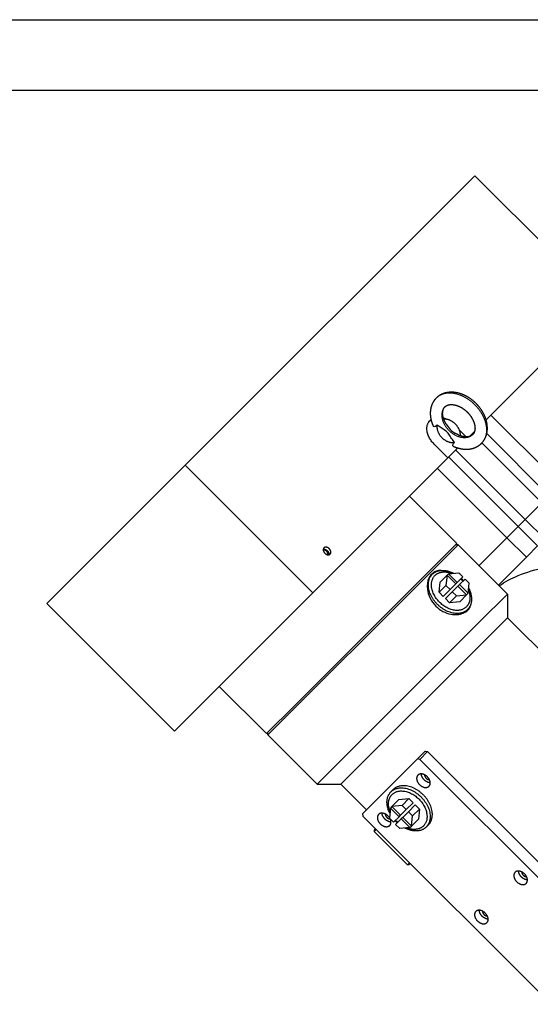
# Model space of a CAD drawing. Extents: x 12273 to 13958, y -1141 to 57.
# Tile 22 of 23: x 13581 to 13711, y -194 to 57. Entities that reach past the tile are written whole.
import ezdxf

# ---------------------------------------------------------------- set-up
doc = ezdxf.new("R2010")
doc.units = 0
doc.header["$LTSCALE"] = 25.4
doc.linetypes.add('DASHEDBIDOT', pattern=[12.4, 3, -3, 0.2, -3, 0.2, -3])
doc.layers.get('0').update_dxf_attribs({"linetype": 'CONTINUOUS'})
doc.layers.add('Layer0000', color=7, linetype='CONTINUOUS', lineweight=25)

# ---------------------------------------------------------------- blocks, each defined once
blk = doc.blocks.new('ata-Border-A1-002')
at = {"color": 253, "ltscale": 0.5}
blk.add_line((0, 594), (841, 594), dxfattribs=at)
blk.add_line((7, 585), (834, 585))

msp = doc.modelspace()

# ---------------------------------------------------------------- linework, layer by layer
at = {"layer": 'Layer0000', "color": 7, "linetype": 'Continuous', "lineweight": 25}
for p, q in [((13622.9274318, -56.1815907), (13696.6774318, 17.5684093)), ((13696.6774318, 17.5684093), (13729.2043437, -14.9585026)), ((13729.2043437, -14.9585026), (13699.5428061, -44.6200402)), ((13700.7516214, -43.4112249), (13718.429291, -61.0888944)), ((13692.7569452, -47.2611041), (13694.4645586, -48.9687175)), ((13696.6064738, -47.5563725), (13695.3022146, -48.8606318)), ((13693.2775418, -48.7817007), (13692.9904179, -48.4945768)), ((13699.710051, -48.134144), (13715.5470462, -63.9711392)), ((13689.8293437, -54.3335026), (13686.2938098, -50.7979687)), ((13689.8293437, -54.3335026), (13692.3658814, -51.796965)), ((13689.8293437, -54.3335026), (13655.4543437, -88.7085026)), ((13707.7169803, -71.8012051), (13690.0393108, -54.1235356)), ((13587.6774318, -91.4315907), (13622.9274318, -56.1815907)), ((13655.4543437, -88.7085026), (13622.9274318, -56.1815907)), ((13704.8347355, -74.6834499), (13687.157066, -57.0057803)), ((13692.0685663, -76.1359106), (13680.047751, -64.1150954)), ((13713.7570132, -65.7611721), (13709.5070132, -70.0111721)), ((13709.5070132, -70.0111721), (13707.7169803, -71.8012051)), ((13707.7169803, -71.8012051), (13704.8347355, -74.6834499)), ((13707.7169803, -71.8012051), (13712.6667278, -76.7509526)), ((13704.8347355, -74.6834499), (13697.7254205, -81.7927649)), ((13704.8347355, -74.6834499), (13709.784483, -79.6331973)), ((13692.0685663, -76.1359106), (13650.725159, -117.4793179)), ((13692.4221196, -76.489464), (13685.3287124, -83.5828713)), ((13692.4221196, -76.489464), (13691.7150129, -76.489464)), ((13704.973265, -89.0406094), (13692.4221196, -76.489464)), ((13712.6667278, -76.7509526), (13709.784483, -79.6331973)), ((13709.784483, -79.6331973), (13702.675168, -86.7425124)), ((13685.3287124, -83.5828713), (13643.9853051, -124.9262785)), ((13685.2883318, -84.5424907), (13685.8398949, -83.9909276)), ((13687.8381453, -85.9923042), (13689.5881453, -84.2423042)), ((13689.5881453, -84.2423042), (13689.3266529, -86.8308118)), ((13689.9881453, -83.8423042), (13689.5881453, -84.2423042)), ((13689.5881453, -84.2423042), (13691.7956171, -86.449776)), ((13689.9881453, -83.8423042), (13692.5766529, -83.5808118)), ((13692.1956171, -86.049776), (13689.9881453, -83.8423042)), ((13692.1956171, -86.049776), (13693.6206171, -84.624776)), ((13693.6206171, -84.624776), (13692.5766529, -83.5808118)), ((13692.7613026, -86.6154615), (13694.1863026, -85.1904615)), ((13695.2302668, -86.2344257), (13694.1863026, -85.1904615)), ((13687.5766529, -88.5808118), (13687.8381453, -85.9923042)), ((13689.3266529, -86.8308118), (13687.5766529, -88.5808118)), ((13689.3266529, -86.8308118), (13690.3706171, -87.874776)), ((13690.3706171, -87.874776), (13691.7956171, -86.449776)), ((13690.9363026, -88.4404615), (13692.3613026, -87.0154615)), ((13691.7956171, -86.449776), (13692.1956171, -86.049776)), ((13692.7613026, -86.6154615), (13692.3613026, -87.0154615)), ((13692.3613026, -87.0154615), (13694.5687744, -89.2229333)), ((13694.9687744, -88.8229333), (13692.7613026, -86.6154615)), ((13694.9687744, -88.8229333), (13695.2302668, -86.2344257)), ((13620.2043437, -123.9585026), (13655.4543437, -88.7085026)), ((13688.6206171, -89.624776), (13687.5766529, -88.5808118)), ((13690.3706171, -87.874776), (13688.6206171, -89.624776)), ((13689.1863026, -90.1904615), (13690.9363026, -88.4404615)), ((13690.2302668, -91.2344257), (13689.1863026, -90.1904615)), ((13690.2302668, -91.2344257), (13691.9802668, -89.4844257)), ((13690.9363026, -88.4404615), (13691.9802668, -89.4844257)), ((13691.9802668, -89.4844257), (13694.5687744, -89.2229333)), ((13694.5687744, -89.2229333), (13692.8187744, -90.9729333)), ((13694.5687744, -89.2229333), (13694.9687744, -88.8229333)), ((13704.973265, -89.0406094), (13697.8798578, -96.1340167)), ((13704.973265, -89.0406094), (13704.973265, -95.0510173)), ((13587.6774318, -91.4315907), (13620.2043437, -123.9585026)), ((13692.8187744, -90.9729333), (13690.2302668, -91.2344257)), ((13694.820151, -92.9711837), (13694.2685879, -93.5227468)), ((13698.7600616, -101.2642205), (13704.973265, -95.051017)), ((13845.3339611, -235.4117131), (13704.973265, -95.051017)), ((13697.8798578, -96.1340167), (13656.5364505, -137.4774239)), ((13662.5468581, -137.4774239), (13698.7600616, -101.2642205)), ((13643.6317517, -124.5727252), (13631.6109365, -112.5519099)), ((13650.725159, -117.4793179), (13643.6317517, -124.5727252)), ((13643.9853051, -124.9262785), (13643.9853051, -124.2191718)), ((13656.5364505, -137.4774239), (13643.9853051, -124.9262785)), ((13682.0507993, -131.0549582), (13684.0343001, -129.0714574)), ((13684.6543527, -129.1585116), (13682.6543527, -131.1585116)), ((13684.0343001, -129.0714574), (13684.0819799, -129.0237776)), ((13684.0507993, -129.0549582), (13684.6543527, -129.1585116)), ((13684.0819799, -129.0237776), (13684.1260758, -129.0678736)), ((13814.7620004, -259.2661593), (13684.6543527, -129.1585116)), ((13668.0507993, -145.0549582), (13682.0507993, -131.0549582)), ((13682.6543527, -131.1585116), (13682.0507993, -131.0549582)), ((13682.6543527, -131.1585116), (13812.7620004, -261.2661593)), ((13656.5364505, -137.4774239), (13662.5468584, -137.4774239)), ((13669.0875959, -144.0181616), (13662.5468581, -137.4774239)), ((13675.312409, -139.4196941), (13675.8639721, -138.868131)), ((13675.5637856, -143.1679445), (13677.3137856, -141.4179445)), ((13678.1522932, -142.9064521), (13675.5637856, -143.1679445)), ((13677.3137856, -141.4179445), (13679.9022932, -141.1564521)), ((13679.9022932, -141.1564521), (13678.1522932, -142.9064521)), ((13679.1962574, -143.9504163), (13678.1522932, -142.9064521)), ((13680.9462574, -142.2004163), (13679.1962574, -143.9504163)), ((13679.7619429, -144.5161018), (13681.5119429, -142.7661018)), ((13679.9022932, -141.1564521), (13680.9462574, -142.2004163)), ((13681.5119429, -142.7661018), (13682.5559071, -143.810066)), ((13668.0507993, -145.0549582), (13668.1543527, -145.6585116)), ((13675.1637856, -143.5679445), (13674.9022932, -146.1564521)), ((13675.5637856, -143.1679445), (13675.1637856, -143.5679445)), ((13675.1637856, -143.5679445), (13677.3712574, -145.7754163)), ((13677.7712574, -145.3754163), (13675.5637856, -143.1679445)), ((13677.3712574, -145.7754163), (13677.7712574, -145.3754163)), ((13679.1962574, -143.9504163), (13677.7712574, -145.3754163)), ((13679.7619429, -144.5161018), (13678.3369429, -145.9411018)), ((13680.8059071, -145.560066), (13679.7619429, -144.5161018)), ((13680.8059071, -145.560066), (13682.5559071, -143.810066)), ((13682.5559071, -143.810066), (13682.2944147, -146.3985736)), ((13798.2620004, -275.7661593), (13668.1543527, -145.6585116)), ((13674.9022932, -146.1564521), (13675.9462574, -147.2004163)), ((13677.3712574, -145.7754163), (13675.9462574, -147.2004163)), ((13677.9369429, -146.3411018), (13676.5119429, -147.7661018)), ((13676.5119429, -147.7661018), (13677.5559071, -148.810066)), ((13678.3369429, -145.9411018), (13677.9369429, -146.3411018)), ((13677.9369429, -146.3411018), (13680.1444147, -148.5485736)), ((13680.5444147, -148.1485736), (13678.3369429, -145.9411018)), ((13680.5444147, -148.1485736), (13680.8059071, -145.560066)), ((13682.2944147, -146.3985736), (13680.5444147, -148.1485736)), ((13684.8442282, -147.8483871), (13684.2926651, -148.3999502)), ((13671.3363332, -148.8404921), (13671.0131099, -149.1637154)), ((13671.5131099, -149.0172688), (13671.0131099, -149.5172688)), ((13671.0131099, -149.1637154), (13671.0131099, -149.5172688)), ((13679.4983913, -158.0025502), (13671.0131099, -149.5172688)), ((13680.1444147, -148.5485736), (13677.5559071, -148.810066)), ((13680.1444147, -148.5485736), (13680.5444147, -148.1485736)), ((13679.9983913, -157.5025502), (13679.4983913, -158.0025502)), ((13679.8519447, -158.0025502), (13679.4983913, -158.0025502)), ((13680.175168, -157.6793269), (13679.8519447, -158.0025502))]:
    msp.add_line(p, q, dxfattribs=at)
at = {"layer": 'Layer0000', "color": 251, "linetype": 'DASHEDBIDOT', "lineweight": 18}
for p, q in [((13696.2497168, -48.2538757), (13696.0793437, -48.0835026)), ((13709.5070132, -70.0111721), (13691.8293437, -52.3335026)), ((13713.7570132, -65.7611721), (13698.4812276, -50.4853865)), ((13709.5070132, -70.0111721), (13714.4567607, -74.9609196))]:
    msp.add_line(p, q, dxfattribs=at)
at = {"layer": 'Layer0000', "color": 7, "linetype": 'Continuous', "lineweight": 25}
for centre, radius, start, end in [((13686.6034795, -47.1371888), 2.6321154, 113.559886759, 126.821268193), ((13687.0327916, -46.5373563), 2.5098311, 127.396471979, 134.993449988), ((13687.0017945, -49.5848631), 5.6603758, 64.127993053, 72.905825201), ((13687.5401109, -86.7939405), 3.1842637, 135.00419034, 141.550377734), ((13687.5490168, -86.823267), 3.3622108, 117.30422646, 128.745078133), ((13687.7012041, -91.1098745), 8.0024033, 42.134877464, 47.865122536), ((13687.1586233, -91.6524554), 8.9751652, 42.44562857, 47.554371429), ((13691.9878142, -91.2620634), 3.3622078, 321.254554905, 332.695777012), ((13692.0171194, -91.2709475), 3.1842912, 308.439939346, 314.995791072), ((13672.6178673, -147.5614192), 2.785572, 34.302693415, 45.035796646), ((13682.9739368, -140.7384225), 8.9751652, 222.445628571, 227.554371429), ((13682.4313559, -141.2810033), 8.0024033, 222.134877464, 227.865122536)]:
    msp.add_arc(centre, radius, start, end, dxfattribs=at)
for points, degree, knots in [([(13696.9967797, -40.4485522), (13696.5370706, -39.9888768), (13695.5237295, -39.1933486), (13694.4136953, -38.5223127), (13693.2723349, -38.0281594), (13692.1578295, -37.7131199), (13691.0580079, -37.5693883), (13689.8886554, -37.5989217), (13688.8890228, -37.8351643), (13688.0912651, -38.1535737), (13687.2292027, -38.6906912), (13686.8326662, -39.0868251)], 2, [0, 0, 0, 0.1040273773, 0.2071067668, 0.3156857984, 0.4151669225, 0.5150032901, 0.6119555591, 0.7284402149, 0.8048502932, 0.891983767, 1, 1, 1]), ([(13686.8326662, -39.0868251), (13686.633663, -39.285857), (13686.183985, -39.8536864), (13685.7588073, -40.6479597), (13685.5015244, -41.4317737), (13685.3395045, -42.2886061), (13685.3164713, -43.3371334), (13685.4628384, -44.4256807), (13685.8022728, -45.6260944), (13686.0966325, -46.2658052)], 2, [0, 0, 0, 0.02719908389, 0.06988992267, 0.11353898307, 0.14804100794, 0.19503600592, 0.24372134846, 0.29241568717, 0.3510236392, 0.3510236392, 0.3510236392]), ([(13689.3786269, -45.7219749), (13689.0637934, -45.2218851), (13688.6713241, -44.2619876), (13688.4824993, -43.3975467), (13688.4718472, -42.6317957), (13688.6007616, -42.0420004), (13688.848618, -41.5235808), (13689.0600526, -41.3142115)], 2, [0.60070193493, 0.60070193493, 0.60070193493, 0.67324247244, 0.73741892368, 0.80224322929, 0.86591086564, 0.92263815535, 1, 1, 1]), ([(13689.0600526, -41.3142115), (13689.2002367, -41.1734453), (13689.5646823, -40.9466129), (13690.0698635, -40.7748828), (13690.7510054, -40.7112166), (13691.5661159, -40.807896), (13692.4657963, -41.0903445), (13693.3898957, -41.5605603), (13694.3292494, -42.2360892), (13694.7693933, -42.6759386)], 2, [0, 0, 0, 0.1029773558, 0.2112812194, 0.3337367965, 0.4601322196, 0.5892559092, 0.72048331, 0.8525292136, 1, 1, 1]), ([(13698.3585068, -50.6126657), (13698.7546407, -50.2161292), (13699.2917582, -49.3540668), (13699.6101676, -48.5563092), (13699.8464102, -47.5566765), (13699.8759436, -46.387324), (13699.732212, -45.2875024), (13699.4171725, -44.172997), (13698.9230193, -43.0316367), (13698.2519833, -41.9216024), (13697.4564551, -40.9082613), (13696.9967797, -40.4485522)], 2, [0, 0, 0, 0.108016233, 0.1951497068, 0.2715597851, 0.3880444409, 0.4849967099, 0.5848330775, 0.6843142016, 0.7928932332, 0.8959726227, 1, 1, 1]), ([(13694.7693933, -42.6759386), (13695.2092427, -43.1160825), (13695.8847716, -44.0554362), (13696.3549875, -44.9795357), (13696.6374359, -45.8792161), (13696.7341153, -46.6943265), (13696.6704491, -47.3754684), (13696.498719, -47.8806496), (13696.2718866, -48.2450953), (13696.1311204, -48.3852793)], 2, [0, 0, 0, 0.1474707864, 0.27951669, 0.4107440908, 0.5398677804, 0.6662632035, 0.7887187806, 0.8970226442, 1, 1, 1]), ([(13687.0686087, -45.9782838), (13686.9223342, -46.1115652), (13686.7770057, -46.220529), (13686.5173273, -46.3542156), (13686.274114, -46.4202508), (13686.129542, -46.3373553), (13686.096353, -46.2652035)], 3, [0, 0, 0, 0, 0.13358412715, 0.13358412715, 0.25216543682, 0.39114957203, 0.39114957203, 0.39114957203, 0.39114957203]), ([(13691.4670481, -50.3767232), (13691.3408278, -50.212049), (13691.2225933, -50.0459656), (13690.8880553, -49.5558939), (13690.6588388, -49.181363), (13690.1872219, -48.4467687), (13689.9385073, -48.0892097), (13689.3561223, -47.5068246), (13688.9985632, -47.25811), (13688.2639689, -46.7864931), (13687.889438, -46.5572766), (13687.3993663, -46.2227386), (13687.2332829, -46.1045041), (13687.0686087, -45.9782838)], 3, [0, 0, 0, 0, 0.1149996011, 0.1149996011, 0.3620846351, 0.3620846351, 0.6091696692, 0.6091696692, 0.8562547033, 0.8562547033, 1.1033397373, 1.1033397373, 1.2183393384, 1.2183393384, 1.2183393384, 1.2183393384]), ([(13689.3780506, -45.7220815), (13689.6815376, -46.2019186), (13689.9884316, -46.696047), (13690.7507666, -47.458382), (13691.2472491, -47.7662225), (13691.7288563, -48.0708269)], 3, [0.28636693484, 0.28636693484, 0.28636693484, 0.28636693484, 0.6091696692, 0.6091696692, 0.93322961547, 0.93322961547, 0.93322961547, 0.93322961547]), ([(13696.1311204, -48.3852793), (13695.9217511, -48.5967139), (13695.4033315, -48.8445703), (13694.8135362, -48.9734848), (13694.0443758, -48.9627935), (13693.1683646, -48.769976), (13692.2152606, -48.375757), (13691.7296114, -48.0706448)], 2, [0, 0, 0, 0.07736184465, 0.13408913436, 0.19775677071, 0.26314965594, 0.32836838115, 0.39885146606, 0.39885146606, 0.39885146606]), ([(13691.1801382, -51.3489831), (13691.1124374, -51.3178378), (13691.0301393, -51.1853023), (13691.1117559, -50.8235148), (13691.322673, -50.5351729), (13691.4670481, -50.3767232)], 3, [0.85056422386, 0.85056422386, 0.85056422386, 0.85056422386, 0.98072521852, 1.09656906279, 1.24128967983, 1.24128967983, 1.24128967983, 1.24128967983]), ([(13691.1792594, -51.348575), (13691.8063061, -51.6371281), (13693.0065896, -51.9807243), (13694.1081984, -52.1288607), (13695.1567258, -52.1058274), (13696.0135582, -51.9438075), (13696.7973722, -51.6865246), (13697.5916455, -51.2613469), (13698.1594749, -50.8116689), (13698.3585068, -50.6126657)], 2, [0.64896568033, 0.64896568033, 0.64896568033, 0.7064196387, 0.75627865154, 0.80496399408, 0.85195899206, 0.88646101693, 0.93011007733, 0.97280091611, 1, 1, 1]), ([(13702.8747435, -86.9420879), (13704.349219, -85.8953859), (13705.9740144, -85.032186), (13709.8604358, -83.4254959), (13713.3623642, -82.422655), (13716.9985498, -81.7682493), (13718.2249257, -81.5760828)], 3, [0.17613143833, 0.17613143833, 0.17613143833, 0.17613143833, 0.46206370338, 0.46206370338, 0.82068790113, 1, 1, 1, 1]), ([(13685.6822658, -83.9364247), (13685.395597, -84.2230934), (13684.6749144, -85.2656122), (13684.4620015, -86.7408237), (13684.7545086, -89.3069108), (13685.5020669, -90.8786701), (13687.8073597, -93.183963), (13689.1880571, -93.902436), (13691.7187348, -94.3745598), (13693.3925982, -94.2215049), (13694.5593418, -93.444125), (13694.8746539, -93.1288128)], 3, [0, 0, 0, 0, 0.3035625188, 0.9106875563, 0.9106875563, 1.8247959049, 1.8247959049, 2.6448367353, 2.6448367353, 3.3115034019, 3.6448367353, 3.6448367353, 3.6448367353, 3.6448367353]), ([(13688.0676456, -83.0012531), (13687.6543395, -82.9990063), (13686.7651022, -83.1313992), (13686.0263518, -83.5923387), (13685.6822658, -83.9364247)], 3, [1.06049460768, 1.06049460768, 1.06049460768, 1.06049460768, 1.32631897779, 1.65965231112, 1.65965231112, 1.65965231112, 1.65965231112]), ([(13694.8757491, -93.1277172), (13695.1047961, -92.8984517), (13695.6209967, -92.1955522), (13695.8162171, -91.3179899), (13695.8115385, -90.7244142)], 3, [0, 0, 0, 0, 0.2254638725, 0.61203754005, 0.61203754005, 0.61203754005, 0.61203754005])]:
    msp.add_open_spline(points, degree=degree, knots=knots, dxfattribs=at)
at = {"layer": 'Layer0000', "color": 251, "linetype": 'DASHEDBIDOT', "lineweight": 18}
for points in [[(13696.6705865, -40.7747454), (13690.9076662, -35.0118251), (13686.8326662, -39.0868251)], [(13698.3585068, -50.6126657), (13702.4335068, -46.5376657), (13696.6705865, -40.7747454)]]:
    msp.add_rational_spline(points, [1, 0.707106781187, 1], degree=2, dxfattribs=at)
msp.add_rational_spline([(13696.1311204, -48.3852793), (13693.6311204, -50.8852793), (13690.0955865, -47.3497454), (13686.5600526, -43.8142115), (13689.0600526, -41.3142115)], [1, 0.707106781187, 1, 0.707106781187, 1], degree=2, knots=[0.25, 0.25, 0.25, 0.5, 0.5, 0.75, 0.75, 0.75], dxfattribs=at)
at = {"layer": 'Layer0000', "color": 7, "linetype": 'Continuous', "lineweight": 25}
for points, weights in [([(13686.2938098, -50.7979687), (13682.7582759, -47.2624348), (13685.2582759, -44.7624348)], [1, 0.707106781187, 1]), ([(13685.8398949, -83.9909276), (13687.8645401, -81.9662824), (13691.3146593, -83.7082991)], [1, 0.791053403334, 0.880226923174]), ([(13695.1027796, -87.4964194), (13696.8447962, -90.9465386), (13694.820151, -92.9711837)], [0.880226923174, 0.791053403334, 1]), ([(13695.0515251, -88.0037864), (13696.1017753, -90.7174212), (13694.5325188, -92.2866777)], [0.984970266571, 0.868042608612, 1]), ([(13684.5863332, -135.5904921), (13683.1721196, -134.1762785), (13682.1721196, -135.1762785)], [1, 0.707106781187, 1]), ([(13685.0005468, -138.0047057), (13686.0005468, -137.0047057), (13684.5863332, -135.5904921)], [1, 0.707106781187, 1]), ([(13675.0297805, -144.8944585), (13673.2877638, -141.4443393), (13675.312409, -139.4196941)], [0.880226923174, 0.791053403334, 1]), ([(13675.0810349, -144.3870914), (13674.0307847, -141.6734566), (13675.6000412, -140.1042001)], [0.984970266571, 0.868042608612, 1]), ([(13674.5863332, -145.5904921), (13673.1721196, -144.1762785), (13672.1721196, -145.1762785)], [1, 0.707106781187, 1]), ([(13675.0005468, -148.0047057), (13675.5901206, -147.4151319), (13675.1459864, -146.4001453)], [1, 0.803723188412, 0.870508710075]), ([(13684.2926651, -148.3999502), (13682.26802, -150.4245954), (13678.8179008, -148.6825788)], [1, 0.791053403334, 0.880226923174]), ([(13709.3350705, -160.3392295), (13707.920857, -158.9250159), (13706.920857, -159.9250159)], [1, 0.707106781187, 1]), ([(13709.7492841, -162.753443), (13710.7492841, -161.753443), (13709.3350705, -160.3392295)], [1, 0.707106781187, 1]), ([(13699.3350705, -170.3392295), (13697.920857, -168.9250159), (13696.920857, -169.9250159)], [1, 0.707106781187, 1]), ([(13699.7492841, -172.753443), (13700.7492841, -171.753443), (13699.3350705, -170.3392295)], [1, 0.707106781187, 1])]:
    msp.add_rational_spline(points, weights, degree=2, dxfattribs=at)
for points, weights, knots in [([(13692.9787038, -48.6843206), (13693.135927, -47.1205159), (13691.7303715, -45.7149604), (13690.3248172, -44.3094061), (13688.7610133, -44.4666279)], [0.97886723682, 0.856930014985, 1, 0.856930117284, 0.978867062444], [0.03692731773, 0.03692731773, 0.03692731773, 0.5, 0.5, 0.96307235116, 0.96307235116, 0.96307235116]), ([(13687.0686087, -45.9782838), (13686.747683, -47.6214119), (13688.2858015, -49.1595304), (13689.82392, -50.6976489), (13691.4670481, -50.3767232)], [1, 0.845521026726, 1, 0.845521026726, 1], [0, 0, 0, 0.5, 0.5, 1, 1, 1]), ([(13658.2483147, -77.2524736), (13657.6858147, -77.8149736), (13658.4813098, -78.6104687), (13659.2768049, -79.4059638), (13659.8393049, -78.8434638)], [1, 0.707106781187, 1, 0.707106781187, 1], [0, 0, 0, 0.25, 0.25, 0.5, 0.5, 0.5]), ([(13658.0812002, -77.5853591), (13658.6129647, -77.4921236), (13659.1063098, -77.9854687), (13659.5996549, -78.4788138), (13659.5064195, -79.0105784)], [0.876472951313, 0.79561815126, 1, 0.795618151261, 0.876472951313], [0.07554918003, 0.07554918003, 0.07554918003, 0.25, 0.25, 0.42445081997, 0.42445081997, 0.42445081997]), ([(13659.8393049, -78.8434638), (13660.4018049, -78.2809638), (13659.6063098, -77.4854687), (13658.8108147, -76.6899736), (13658.2483147, -77.2524736)], [1, 0.707106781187, 1, 0.707106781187, 1], [0.5, 0.5, 0.5, 0.75, 0.75, 1, 1, 1]), ([(13659.2121697, -79.0088286), (13659.4074509, -78.5866098), (13658.9563098, -78.1354687), (13658.5051687, -77.6843276), (13658.0829499, -77.8796088)], [0.916703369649, 0.757386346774, 1, 0.757386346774, 0.916703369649], [0.04291629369, 0.04291629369, 0.04291629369, 0.25, 0.25, 0.45708370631, 0.45708370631, 0.45708370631]), ([(13694.820151, -92.9711837), (13691.645151, -96.1461837), (13687.155023, -91.6560556), (13682.6648949, -87.1659276), (13685.8398949, -83.9909276)], [1, 0.707106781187, 1, 0.707106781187, 1], [0, 0, 0, 0.25, 0.25, 0.5, 0.5, 0.5]), ([(13694.5325188, -92.2866777), (13691.7995768, -95.0196198), (13687.8404411, -91.253657), (13683.8813054, -87.4876943), (13686.3344032, -84.4885621)], [1, 0.719493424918, 1, 0.719493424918, 1], [0, 0, 0, 0.5, 0.5, 1, 1, 1]), ([(13686.3344032, -84.4885621), (13687.8418728, -82.6455454), (13690.7478336, -83.7368827), (13690.7775721, -83.748051), (13690.8072922, -83.7595535)], [1, 0.860073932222, 1, 0.998337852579, 0.99671519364], [0, 0, 0, 0.33333333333, 0.33333333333, 0.3372929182, 0.3372929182, 0.3372929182]), ([(13682.1721196, -135.1762785), (13681.1721196, -136.1762785), (13682.5863332, -137.5904921), (13684.0005468, -139.0047057), (13685.0005468, -138.0047057)], [1, 0.707106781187, 1, 0.707106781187, 1], [0.25, 0.25, 0.25, 0.5, 0.5, 0.75, 0.75, 0.75]), ([(13685.3177041, -137.121863), (13684.49344, -137.0975989), (13683.7863332, -136.3904921), (13683.0792264, -135.6833853), (13683.0549624, -134.8591213)], [0.857864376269, 0.828427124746, 1, 0.828427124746, 0.857864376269], [0.35355339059, 0.35355339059, 0.35355339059, 0.5, 0.5, 0.64644660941, 0.64644660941, 0.64644660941]), ([(13683.8554605, -135.0670413), (13683.8481021, -135.527261), (13684.2488332, -135.9279921), (13684.6495644, -136.3287233), (13685.109784, -136.3213648)], [0.860891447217, 0.820771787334, 1, 0.820771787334, 0.860891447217], [0.34701915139, 0.34701915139, 0.34701915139, 0.5, 0.5, 0.65298084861, 0.65298084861, 0.65298084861]), ([(13684.8442282, -147.8483871), (13688.0192282, -144.6733871), (13683.5291002, -140.1832591), (13679.0389721, -135.693131), (13675.8639721, -138.868131)], [1, 0.707106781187, 1, 0.707106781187, 1], [0.5, 0.5, 0.5, 0.75, 0.75, 1, 1, 1]), ([(13675.312409, -139.4196941), (13678.487409, -136.2446941), (13682.977537, -140.7348222), (13687.4676651, -145.2249502), (13684.2926651, -148.3999502)], [1, 0.707106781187, 1, 0.707106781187, 1], [0, 0, 0, 0.25, 0.25, 0.5, 0.5, 0.5]), ([(13675.6000412, -140.1042001), (13678.3329832, -137.371258), (13682.2921189, -141.1372208), (13686.2512546, -144.9031835), (13683.7981568, -147.9023157)], [1, 0.719493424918, 1, 0.719493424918, 1], [0, 0, 0, 0.5, 0.5, 1, 1, 1]), ([(13672.1721196, -145.1762785), (13671.1721196, -146.1762785), (13672.5863332, -147.5904921), (13674.0005468, -149.0047057), (13675.0005468, -148.0047057)], [1, 0.707106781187, 1, 0.707106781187, 1], [0.25, 0.25, 0.25, 0.5, 0.5, 0.75, 0.75, 0.75]), ([(13675.3177041, -147.121863), (13674.49344, -147.0975989), (13673.7863332, -146.3904921), (13673.0792264, -145.6833853), (13673.0549624, -144.8591213)], [0.857864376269, 0.828427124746, 1, 0.828427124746, 0.857864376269], [0.35355339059, 0.35355339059, 0.35355339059, 0.5, 0.5, 0.64644660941, 0.64644660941, 0.64644660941]), ([(13673.8554605, -145.0670413), (13673.8481021, -145.527261), (13674.2488332, -145.9279921), (13674.6261389, -146.3052978), (13675.0667773, -146.3209362)], [0.860891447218, 0.820771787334, 1, 0.829462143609, 0.857516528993], [0.34701915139, 0.34701915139, 0.34701915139, 0.5, 0.5, 0.64556316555, 0.64556316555, 0.64556316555]), ([(13683.7981568, -147.9023157), (13682.2906872, -149.7453324), (13679.3847264, -148.6539951), (13679.3549879, -148.6428268), (13679.3252678, -148.6313243)], [1, 0.860073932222, 1, 0.998337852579, 0.99671519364], [0, 0, 0, 0.33333333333, 0.33333333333, 0.3372929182, 0.3372929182, 0.3372929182]), ([(13706.920857, -159.9250159), (13705.920857, -160.9250159), (13707.3350705, -162.3392295), (13708.7492841, -163.753443), (13709.7492841, -162.753443)], [1, 0.707106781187, 1, 0.707106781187, 1], [0.25, 0.25, 0.25, 0.5, 0.5, 0.75, 0.75, 0.75]), ([(13710.0664414, -161.8706003), (13709.2421773, -161.8463362), (13708.5350705, -161.1392295), (13707.8279638, -160.4321227), (13707.8036997, -159.6078586)], [0.857864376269, 0.828427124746, 1, 0.828427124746, 0.857864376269], [0.35355339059, 0.35355339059, 0.35355339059, 0.5, 0.5, 0.64644660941, 0.64644660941, 0.64644660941]), ([(13708.6041979, -159.8157787), (13708.5968394, -160.2759983), (13708.9975705, -160.6767295), (13709.3983017, -161.0774606), (13709.8585213, -161.0701021)], [0.860891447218, 0.820771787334, 1, 0.820771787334, 0.860891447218], [0.34701915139, 0.34701915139, 0.34701915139, 0.5, 0.5, 0.65298084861, 0.65298084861, 0.65298084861]), ([(13696.920857, -169.9250159), (13695.920857, -170.9250159), (13697.3350705, -172.3392295), (13698.7492841, -173.753443), (13699.7492841, -172.753443)], [1, 0.707106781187, 1, 0.707106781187, 1], [0.25, 0.25, 0.25, 0.5, 0.5, 0.75, 0.75, 0.75]), ([(13700.0664414, -171.8706003), (13699.2421773, -171.8463362), (13698.5350705, -171.1392295), (13697.8279638, -170.4321227), (13697.8036997, -169.6078586)], [0.857864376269, 0.828427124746, 1, 0.828427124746, 0.857864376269], [0.35355339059, 0.35355339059, 0.35355339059, 0.5, 0.5, 0.64644660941, 0.64644660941, 0.64644660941]), ([(13698.6041979, -169.8157787), (13698.5968394, -170.2759983), (13698.9975705, -170.6767295), (13699.3983017, -171.0774606), (13699.8585213, -171.0701021)], [0.860891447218, 0.820771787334, 1, 0.820771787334, 0.860891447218], [0.34701915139, 0.34701915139, 0.34701915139, 0.5, 0.5, 0.65298084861, 0.65298084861, 0.65298084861])]:
    msp.add_rational_spline(points, weights, degree=2, knots=knots, dxfattribs=at)

# ---------------------------------------------------------------- block references
at = {"xscale": 2, "yscale": 2, "zscale": 2}
msp.add_blockref('ata-Border-A1-002', (12273.4879337, -1130.6441864), dxfattribs=at)

doc.saveas('drawing.dxf')
